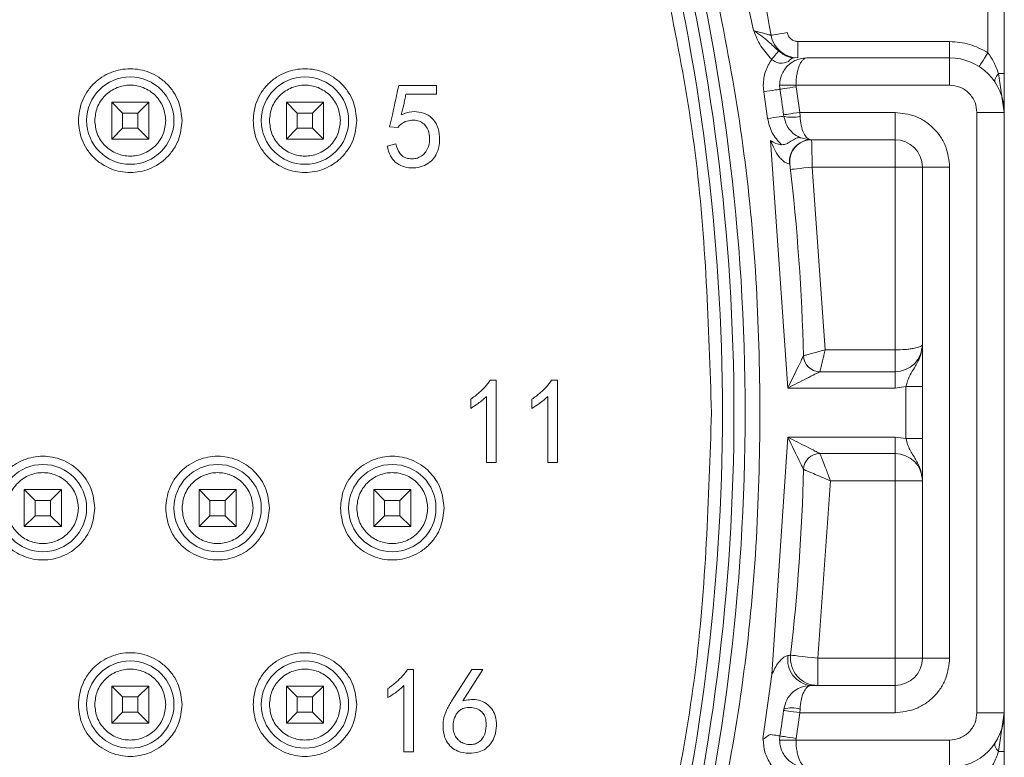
# Model space of a CAD drawing. Header units: millimetres. Extents: x -1774 to -852, y -172 to 1186.
# Tile 9 of 23: x -1358 to -1340, y 17 to 31. Entities that reach past the tile are written whole.
import ezdxf

# ---------------------------------------------------------------- set-up
doc = ezdxf.new("R2010")
doc.units = ezdxf.units.MM

msp = doc.modelspace()

# ---------------------------------------------------------------- linework, layer by layer
at = {"color": 7, "linetype": 'ByBlock', "lineweight": 5}
for p, q in [((-1345.23776, 33.29632), (-1344.62438, 30.49849)), ((-1340.33144, 30.093), (-1340.33144, 31.3555)), ((-1340.03144, 31.3555), (-1340.03144, 29.7112)), ((-1343.81161, 29.9985), (-1343.81161, 30.2985)), ((-1343.81161, 30.2985), (-1341.03292, 30.2985)), ((-1341.03292, 29.9985), (-1341.03292, 30.2985)), ((-1341.03292, 29.9985), (-1343.6471, 29.9985)), ((-1341.03292, 29.4985), (-1341.03292, 29.9985)), ((-1340.13857, 29.7112), (-1340.03218, 28.9985)), ((-1340.13857, 29.7112), (-1340.03144, 29.7112)), ((-1351.12406, 29.49203), (-1350.43107, 29.49203)), ((-1350.43107, 29.49203), (-1350.43107, 29.33413)), ((-1344.44711, 29.4985), (-1344.43808, 29.37864)), ((-1344.14711, 29.4985), (-1343.8471, 29.4985)), ((-1343.84485, 29.46853), (-1343.8471, 29.4985)), ((-1343.8471, 29.4985), (-1341.03292, 29.4985)), ((-1343.84485, 29.46853), (-1343.77648, 28.9985)), ((-1350.43107, 29.33413), (-1350.99248, 29.33413)), ((-1344.43808, 29.37864), (-1344.36698, 28.88863)), ((-1356.18144, 28.9885), (-1356.38144, 29.1885)), ((-1356.38144, 28.5085), (-1356.38144, 29.1885)), ((-1356.38144, 29.1885), (-1355.70144, 29.1885)), ((-1355.70144, 29.1885), (-1355.90144, 28.9885)), ((-1355.70144, 29.1885), (-1355.70144, 28.5085)), ((-1352.98144, 28.9885), (-1353.18144, 29.1885)), ((-1353.18144, 28.5085), (-1353.18144, 29.1885)), ((-1353.18144, 29.1885), (-1352.50144, 29.1885)), ((-1352.50144, 29.1885), (-1352.70144, 28.9885)), ((-1352.50144, 29.1885), (-1352.50144, 28.5085)), ((-1356.18144, 28.9885), (-1356.18144, 28.7085)), ((-1355.90144, 28.9885), (-1356.18144, 28.9885)), ((-1355.90144, 28.7085), (-1355.90144, 28.9885)), ((-1352.98144, 28.9885), (-1352.98144, 28.7085)), ((-1352.70144, 28.9885), (-1352.98144, 28.9885)), ((-1352.70144, 28.7085), (-1352.70144, 28.9885)), ((-1344.07361, 28.95709), (-1344.06982, 28.92983)), ((-1343.77267, 28.92983), (-1343.77648, 28.9985)), ((-1343.77648, 28.9985), (-1342.03292, 28.9985)), ((-1342.03292, 28.9985), (-1342.03292, 28.4985)), ((-1340.53291, 17.9985), (-1340.53291, 28.9985)), ((-1340.03292, 28.9985), (-1340.53291, 28.9985)), ((-1340.03292, 17.9985), (-1340.03292, 28.9985)), ((-1340.03292, 28.9985), (-1340.03218, 28.9985)), ((-1340.03218, 28.9985), (-1340.03218, 17.9985)), ((-1340.03144, 28.9985), (-1340.03218, 28.9985)), ((-1340.03144, 28.9985), (-1340.03144, 17.9985)), ((-1356.18144, 28.7085), (-1356.38144, 28.5085)), ((-1356.18144, 28.7085), (-1355.90144, 28.7085)), ((-1355.70144, 28.5085), (-1355.90144, 28.7085)), ((-1352.98144, 28.7085), (-1353.18144, 28.5085)), ((-1352.98144, 28.7085), (-1352.70144, 28.7085)), ((-1352.50144, 28.5085), (-1352.70144, 28.7085)), ((-1351.1416, 28.7201), (-1351.29072, 28.73764)), ((-1355.70144, 28.5085), (-1356.38144, 28.5085)), ((-1352.50144, 28.5085), (-1353.18144, 28.5085)), ((-1343.57456, 28.4985), (-1342.03292, 28.4985)), ((-1342.03292, 28.4985), (-1342.03292, 27.9985)), ((-1351.33458, 28.37799), (-1351.17669, 28.42185)), ((-1344.31303, 28.48403), (-1343.99765, 23.9485)), ((-1343.95815, 28.05244), (-1343.96415, 28.05332)), ((-1342.03292, 27.9985), (-1343.54935, 27.9985)), ((-1343.54935, 27.9985), (-1343.31163, 24.6485)), ((-1342.03292, 24.6485), (-1342.03292, 27.9985)), ((-1342.03292, 27.9985), (-1341.53292, 27.9985)), ((-1341.53292, 27.9985), (-1341.53292, 18.9985)), ((-1341.53292, 27.9985), (-1341.03292, 27.9985)), ((-1341.03292, 27.9985), (-1341.03292, 18.9985)), ((-1343.31163, 24.6485), (-1342.03292, 24.6485)), ((-1342.03292, 24.6485), (-1342.03292, 24.2485)), ((-1342.03292, 24.2485), (-1343.40891, 24.2485)), ((-1342.03292, 24.2485), (-1342.03292, 23.9485)), ((-1349.44627, 24.09358), (-1349.34101, 24.09358)), ((-1349.34101, 24.09358), (-1349.34101, 22.58481)), ((-1348.32346, 24.09358), (-1348.2182, 24.09358)), ((-1348.2182, 24.09358), (-1348.2182, 22.58481)), ((-1343.99765, 23.9485), (-1342.03292, 23.9485)), ((-1342.03292, 23.9485), (-1341.83292, 23.9739)), ((-1341.83292, 23.9739), (-1341.83292, 23.02309)), ((-1341.83292, 23.9739), (-1341.53292, 23.9739)), ((-1349.80592, 23.57603), (-1349.80592, 23.7427)), ((-1349.51644, 22.58481), (-1349.51644, 23.79533)), ((-1348.68311, 23.57603), (-1348.68311, 23.7427)), ((-1348.39364, 22.58481), (-1348.39364, 23.79533)), ((-1343.99765, 23.0485), (-1344.28986, 18.69732)), ((-1342.03292, 23.0485), (-1343.99765, 23.0485)), ((-1341.83292, 23.02309), (-1342.03292, 23.0485)), ((-1342.03292, 22.7485), (-1342.03292, 23.0485)), ((-1341.53292, 23.02309), (-1341.83292, 23.02309)), ((-1343.40891, 22.7485), (-1342.03292, 22.7485)), ((-1342.03292, 22.7485), (-1342.03292, 22.2485)), ((-1349.51644, 22.58481), (-1349.34101, 22.58481)), ((-1348.39364, 22.58481), (-1348.2182, 22.58481)), ((-1343.21459, 22.2485), (-1343.44871, 18.9985)), ((-1342.03292, 22.2485), (-1343.21459, 22.2485)), ((-1342.03292, 22.2485), (-1341.53292, 22.2485)), ((-1342.03292, 18.9985), (-1342.03292, 22.2485)), ((-1357.78144, 21.8885), (-1357.98144, 22.0885)), ((-1357.98144, 22.0885), (-1357.30144, 22.0885)), ((-1357.98144, 21.4085), (-1357.98144, 22.0885)), ((-1357.30144, 22.0885), (-1357.50144, 21.8885)), ((-1357.30144, 22.0885), (-1357.30144, 21.4085)), ((-1354.58145, 21.8885), (-1354.78145, 22.0885)), ((-1354.78145, 21.4085), (-1354.78145, 22.0885)), ((-1354.78145, 22.0885), (-1354.10145, 22.0885)), ((-1354.10145, 22.0885), (-1354.30145, 21.8885)), ((-1354.10145, 22.0885), (-1354.10145, 21.4085)), ((-1351.38144, 21.8885), (-1351.58144, 22.0885)), ((-1351.58144, 22.0885), (-1350.90144, 22.0885)), ((-1351.58144, 21.4085), (-1351.58144, 22.0885)), ((-1350.90144, 22.0885), (-1351.10144, 21.8885)), ((-1350.90144, 22.0885), (-1350.90144, 21.4085)), ((-1357.50144, 21.8885), (-1357.78144, 21.8885)), ((-1357.78144, 21.8885), (-1357.78144, 21.6085)), ((-1357.50144, 21.6085), (-1357.50144, 21.8885)), ((-1354.58145, 21.8885), (-1354.58145, 21.6085)), ((-1354.30145, 21.8885), (-1354.58145, 21.8885)), ((-1354.30145, 21.6085), (-1354.30145, 21.8885)), ((-1351.10144, 21.8885), (-1351.38144, 21.8885)), ((-1351.38144, 21.8885), (-1351.38144, 21.6085)), ((-1351.10144, 21.6085), (-1351.10144, 21.8885)), ((-1357.78144, 21.6085), (-1357.98144, 21.4085)), ((-1357.78144, 21.6085), (-1357.50144, 21.6085)), ((-1357.30144, 21.4085), (-1357.50144, 21.6085)), ((-1354.58145, 21.6085), (-1354.78145, 21.4085)), ((-1354.58145, 21.6085), (-1354.30145, 21.6085)), ((-1354.10145, 21.4085), (-1354.30145, 21.6085)), ((-1351.38144, 21.6085), (-1351.58144, 21.4085)), ((-1351.38144, 21.6085), (-1351.10144, 21.6085)), ((-1350.90144, 21.4085), (-1351.10144, 21.6085)), ((-1357.30144, 21.4085), (-1357.98144, 21.4085)), ((-1354.10145, 21.4085), (-1354.78145, 21.4085)), ((-1350.90144, 21.4085), (-1351.58144, 21.4085)), ((-1343.44871, 18.4985), (-1343.44871, 18.9985)), ((-1343.44871, 18.9985), (-1342.03292, 18.9985)), ((-1342.03292, 18.9985), (-1342.03292, 18.4985)), ((-1341.53292, 18.9985), (-1342.03292, 18.9985)), ((-1341.03292, 18.9985), (-1341.53292, 18.9985)), ((-1350.96094, 18.79348), (-1350.85568, 18.79348)), ((-1350.85568, 18.79348), (-1350.85568, 17.28471)), ((-1349.7855, 18.79348), (-1350.14515, 18.23208)), ((-1349.95217, 18.21454), (-1349.58375, 18.79348)), ((-1349.58375, 18.79348), (-1349.7855, 18.79348)), ((-1344.28986, 18.69732), (-1344.45301, 17.52066)), ((-1356.18144, 18.2885), (-1356.38144, 18.4885)), ((-1356.38144, 18.4885), (-1355.70144, 18.4885)), ((-1356.38144, 17.80849), (-1356.38144, 18.4885)), ((-1355.70144, 18.4885), (-1355.90144, 18.2885)), ((-1355.70144, 18.4885), (-1355.70144, 17.80849)), ((-1352.98144, 18.2885), (-1353.18144, 18.4885)), ((-1353.18144, 17.80849), (-1353.18144, 18.4885)), ((-1353.18144, 18.4885), (-1352.50144, 18.4885)), ((-1352.50144, 18.4885), (-1352.70144, 18.2885)), ((-1352.50144, 18.4885), (-1352.50144, 17.80849)), ((-1351.32059, 18.27594), (-1351.32059, 18.44261)), ((-1351.03111, 17.28471), (-1351.03111, 18.49524)), ((-1342.03292, 18.4985), (-1343.57456, 18.4985)), ((-1342.03292, 18.4985), (-1342.03292, 17.9985)), ((-1356.18144, 18.2885), (-1356.18144, 18.0085)), ((-1355.90144, 18.2885), (-1356.18144, 18.2885)), ((-1355.90144, 18.0085), (-1355.90144, 18.2885)), ((-1352.98144, 18.2885), (-1352.98144, 18.0085)), ((-1352.70144, 18.2885), (-1352.98144, 18.2885)), ((-1352.70144, 18.0085), (-1352.70144, 18.2885)), ((-1344.06982, 18.06717), (-1344.07361, 18.03991)), ((-1343.77267, 18.06717), (-1343.77648, 17.9985)), ((-1356.18144, 18.0085), (-1356.38144, 17.80849)), ((-1356.18144, 18.0085), (-1355.90144, 18.0085)), ((-1355.70144, 17.80849), (-1355.90144, 18.0085)), ((-1352.98144, 18.0085), (-1353.18144, 17.80849)), ((-1352.98144, 18.0085), (-1352.70144, 18.0085)), ((-1352.50144, 17.80849), (-1352.70144, 18.0085)), ((-1343.77648, 17.9985), (-1343.84485, 17.52846)), ((-1342.03292, 17.9985), (-1343.77648, 17.9985)), ((-1340.03292, 17.9985), (-1340.53291, 17.9985)), ((-1340.03218, 17.9985), (-1340.13857, 17.2858)), ((-1340.03292, 17.9985), (-1340.03218, 17.9985)), ((-1340.03218, 17.9985), (-1340.03144, 17.9985)), ((-1355.70144, 17.80849), (-1356.38144, 17.80849)), ((-1352.50144, 17.80849), (-1353.18144, 17.80849)), ((-1344.45301, 17.52066), (-1344.4469, 17.51678)), ((-1344.4469, 17.51678), (-1344.44711, 17.4985)), ((-1344.14711, 17.4985), (-1343.8471, 17.4985)), ((-1343.84485, 17.52846), (-1343.8471, 17.4985)), ((-1341.03292, 17.4985), (-1343.8471, 17.4985)), ((-1341.03292, 16.9985), (-1341.03292, 17.4985)), ((-1351.03111, 17.28471), (-1350.85568, 17.28471)), ((-1340.03144, 17.2858), (-1340.13857, 17.2858)), ((-1340.03144, 17.2858), (-1340.03144, 15.6415))]:
    msp.add_line(p, q, dxfattribs=at)
at = {"color": 7, "linetype": 'ByBlock', "lineweight": 5, "flags": 128}
for points in [[(-1344.00853, 30.46354), (-1344.06616, 30.45331), (-1344.12157, 30.44347), (-1344.17264, 30.43441), (-1344.2174, 30.42646), (-1344.25413, 30.41994), (-1344.28143, 30.41509), (-1344.29824, 30.41211), (-1344.30391, 30.4111)], [(-1344.29065, 29.97373), (-1344.26879, 29.99975), (-1344.24757, 30.02502), (-1344.22759, 30.04879), (-1344.20946, 30.07038), (-1344.19368, 30.08916), (-1344.18072, 30.10458), (-1344.17097, 30.11619), (-1344.16469, 30.12366)], [(-1340.33144, 30.093), (-1340.36302, 30.04372), (-1340.39339, 29.99634), (-1340.42138, 29.95268), (-1340.44591, 29.9144), (-1340.46604, 29.88299), (-1340.481, 29.85965), (-1340.49021, 29.84528), (-1340.49332, 29.84042)], [(-1340.13857, 29.7112), (-1340.15888, 29.6868), (-1340.17585, 29.66279), (-1340.18921, 29.63954), (-1340.19874, 29.61741), (-1340.2043, 29.59675), (-1340.2058, 29.5779), (-1340.20322, 29.56113), (-1340.19659, 29.54672)], [(-1344.14146, 29.42358), (-1344.14716, 29.42272), (-1344.16404, 29.42016), (-1344.19145, 29.41601), (-1344.22834, 29.41042), (-1344.27328, 29.40361), (-1344.32457, 29.39584), (-1344.38021, 29.3874), (-1344.43808, 29.37864)], [(-1344.14146, 29.42358), (-1344.13576, 29.42445), (-1344.11888, 29.427), (-1344.09147, 29.43116), (-1344.05458, 29.43675), (-1344.00964, 29.44356), (-1343.95836, 29.45133), (-1343.90271, 29.45976), (-1343.84485, 29.46853)], [(-1344.36698, 28.88863), (-1344.30901, 28.89666), (-1344.25326, 28.90439), (-1344.20189, 28.91151), (-1344.15686, 28.91776), (-1344.1199, 28.92288), (-1344.09244, 28.92669), (-1344.07553, 28.92903), (-1344.06982, 28.92983)], [(-1343.77648, 28.9985), (-1343.83445, 28.99042), (-1343.89019, 28.98265), (-1343.94156, 28.97549), (-1343.98659, 28.96921), (-1344.02354, 28.96407), (-1344.05099, 28.96024), (-1344.0679, 28.95788), (-1344.07361, 28.95709)], [(-1343.54935, 27.9985), (-1343.62689, 27.98971), (-1343.70145, 27.98125), (-1343.77016, 27.97346), (-1343.83039, 27.96663), (-1343.87982, 27.96103), (-1343.91655, 27.95687), (-1343.93917, 27.9543), (-1343.9468, 27.95344)], [(-1343.44871, 18.9985), (-1343.54564, 19.00946), (-1343.63884, 19.02), (-1343.72474, 19.02971), (-1343.80002, 19.03822), (-1343.86181, 19.04521), (-1343.90773, 19.05041), (-1343.936, 19.0536), (-1343.94554, 19.05468)], [(-1343.77648, 17.9985), (-1343.83445, 18.00658), (-1343.89019, 18.01434), (-1343.94156, 18.0215), (-1343.98659, 18.02778), (-1344.02354, 18.03293), (-1344.05099, 18.03675), (-1344.0679, 18.03911), (-1344.07361, 18.03991)], [(-1344.32117, 17.60064), (-1344.28282, 17.59483), (-1344.24777, 17.58952), (-1344.21676, 17.58482), (-1344.19043, 17.58083), (-1344.16935, 17.57763), (-1344.15397, 17.57531), (-1344.14461, 17.57389), (-1344.14146, 17.57341)], [(-1343.84485, 17.52846), (-1343.90271, 17.53723), (-1343.95836, 17.54566), (-1344.00964, 17.55344), (-1344.05458, 17.56025), (-1344.09147, 17.56583), (-1344.11888, 17.56999), (-1344.13576, 17.57255), (-1344.14146, 17.57341)], [(-1340.19659, 17.45027), (-1340.20322, 17.43586), (-1340.2058, 17.41909), (-1340.2043, 17.40024), (-1340.19874, 17.37958), (-1340.18921, 17.35746), (-1340.17585, 17.33421), (-1340.15888, 17.31019), (-1340.13857, 17.2858)]]:
    msp.add_lwpolyline(points, dxfattribs=at)
at = {"color": 7, "linetype": 'ByBlock', "lineweight": 5}
for centre in [(-1356.04144, 28.8485), (-1352.84144, 28.8485), (-1357.64144, 21.7485), (-1354.44144, 21.7485), (-1351.24144, 21.7485), (-1356.04144, 18.1485), (-1352.84144, 18.1485)]:
    msp.add_circle(centre, 0.8, dxfattribs=at)
for centre, radius, start, end in [((-1383.24144, 23.4985), 39.54637, 10.066867, 14.456755), ((-1383.24144, 23.4985), 38.25751, 345.543245, 14.456755), ((-1383.24144, 23.4985), 38.46345, 345.543245, 14.456755), ((-1383.24144, 23.4985), 38.04637, 345.543245, 14.456755), ((-1343.81161, 30.4985), 0.5, 190.066867, 270), ((-1343.87415, 29.87349), 0.12529, 93.803057, 153.05134), ((-1341.03292, 28.9985), 1, 0, 90), ((-1343.64711, 29.4985), 0.5, 180, 188.616862), ((-1383.24144, 23.4985), 39.54637, 7.933875, 8.616862), ((-1343.92124, 29.48281), 0.5726, 254.960564, 285.039436), ((-1343.56996, 28.10141), 0.39712, 90.664582, 186.955558), ((-1343.56081, 28.0985), 0.4, 90, 186.61253), ((-1342.03292, 27.9985), 0.5, 0, 90), ((-1383.24144, 23.4985), 39.54637, 1.509988, 6.61253), ((-1342.03292, 24.7485), 0.5, 270, 0), ((-1343.40891, 24.5485), 0.3, 181.509988, 270), ((-1343.40891, 22.4485), 0.3, 90, 178.490012), ((-1342.03292, 22.2485), 0.5, 0, 90), ((-1383.24144, 23.4985), 39.54637, 353.548061, 358.490012), ((-1343.52586, 18.96999), 0.474, 170.766378, 264.102363), ((-1343.44871, 18.9985), 0.5, 173.548061, 270), ((-1342.03292, 18.9985), 0.5, 270, 0), ((-1383.24144, 23.4985), 39.54637, 351.383138, 352.066125), ((-1343.92124, 17.51418), 0.5726, 74.960564, 105.039436), ((-1341.03292, 17.9985), 1, 270, 0), ((-1343.64711, 17.4985), 0.5, 171.383138, 180)]:
    msp.add_arc(centre, radius, start, end, dxfattribs=at)
for points, knots in [([(-1345.73605, 13.82914), (-1345.38756, 15.41492), (-1344.68778, 18.59918), (-1344.42025, 23.4985), (-1344.68778, 28.39782), (-1345.38756, 31.58208), (-1345.73605, 33.16786)], [0, 0, 0, 0, 0.249002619, 0.499999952, 0.750997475, 1, 1, 1, 1]), ([(-1345.39507, 23.4985), (-1345.4456, 25.09214), (-1345.54666, 28.27942), (-1346.24451, 31.39102), (-1346.59343, 32.94681)], [0, 0, 0, 0, 0.5000001, 1, 1, 1, 1]), ([(-1344.62438, 30.49849), (-1344.57828, 30.48602), (-1344.49815, 30.46434), (-1344.41076, 30.43972), (-1344.35859, 30.42589), (-1344.32709, 30.41749), (-1344.30752, 30.41214), (-1344.3051, 30.41144), (-1344.30391, 30.4111)], [0, 0, 0, 0, 0.2873489, 0.49946838, 0.63260295, 0.75985496, 0.88203807, 1, 1, 1, 1]), ([(-1344.16469, 30.12366), (-1344.22646, 30.18187), (-1344.32712, 30.2767), (-1344.47287, 30.40063), (-1344.57206, 30.4647), (-1344.62438, 30.49849)], [0, 0, 0, 0, 0.42882917, 0.69873808, 1, 1, 1, 1]), ([(-1344.62438, 30.49849), (-1344.58471, 30.40012), (-1344.50584, 30.20457), (-1344.36209, 30.05036), (-1344.29065, 29.97373)], [0, 0, 0, 0, 0.503069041, 1, 1, 1, 1]), ([(-1344.00853, 30.46354), (-1344.00231, 30.44101), (-1343.98984, 30.39581), (-1343.94234, 30.34275), (-1343.8818, 30.30489), (-1343.83506, 30.30063), (-1343.81161, 30.2985)], [0, 0, 0, 0, 0.24916042, 0.49989317, 0.74917539, 1, 1, 1, 1]), ([(-1343.88246, 29.9985), (-1343.90322, 29.99995), (-1343.94457, 30.00285), (-1344.01131, 30.0261), (-1344.07458, 30.06008), (-1344.1267, 30.09505), (-1344.15189, 30.11402), (-1344.16469, 30.12366)], [0, 0, 0, 0, 0.25542806, 0.50851889, 0.7531863, 0.87455093, 1, 1, 1, 1]), ([(-1341.03292, 30.2985), (-1340.90863, 30.28941), (-1340.66007, 30.27122), (-1340.44099, 30.15241), (-1340.33144, 30.093)], [0, 0, 0, 0, 0.50000191, 1, 1, 1, 1]), ([(-1344.29065, 29.97373), (-1344.33578, 29.9008), (-1344.42604, 29.75493), (-1344.44008, 29.58397), (-1344.44711, 29.4985)], [0, 0, 0, 0, 0.50000375, 1, 1, 1, 1]), ([(-1344.29065, 29.97373), (-1344.2778, 29.96295), (-1344.25312, 29.94224), (-1344.2017, 29.91365), (-1344.10978, 29.88878), (-1344.03597, 29.91348), (-1343.98583, 29.93027)], [0, 0, 0, 0, 0.14020065, 0.26914583, 0.50356042, 1, 1, 1, 1]), ([(-1344.14711, 29.4985), (-1344.14538, 29.5299), (-1344.14188, 29.59379), (-1344.11332, 29.68737), (-1344.0671, 29.7761), (-1343.98894, 29.87185), (-1343.88623, 29.94417), (-1343.76323, 29.99038), (-1343.68763, 29.99567), (-1343.6471, 29.9985)], [0, 0, 0, 0, 0.115569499, 0.235106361, 0.35923553, 0.48848038, 0.700997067, 0.839747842, 1, 1, 1, 1]), ([(-1343.6471, 29.9985), (-1343.66316, 29.99567), (-1343.69311, 29.99038), (-1343.74162, 29.94418), (-1343.7841, 29.87185), (-1343.81492, 29.77612), (-1343.83332, 29.68737), (-1343.84489, 29.59381), (-1343.84638, 29.52991), (-1343.8471, 29.4985)], [0, 0, 0, 0, 0.16023379, 0.29897991, 0.51152823, 0.64076412, 0.76486894, 0.88441966, 1, 1, 1, 1]), ([(-1340.33144, 30.093), (-1340.29545, 30.0402), (-1340.21333, 29.91974), (-1340.16546, 29.7862), (-1340.13857, 29.7112)], [0, 0, 0, 0, 0.43828658, 1, 1, 1, 1]), ([(-1356.99144, 28.8485), (-1356.97869, 28.96795), (-1356.95899, 29.15232), (-1356.84074, 29.37378), (-1356.71805, 29.52469), (-1356.56685, 29.64832), (-1356.34547, 29.76288), (-1356.04145, 29.82156), (-1355.7376, 29.76291), (-1355.5162, 29.64842), (-1355.36508, 29.52494), (-1355.24224, 29.37394), (-1355.12392, 29.15249), (-1355.10421, 28.96795), (-1355.09145, 28.8485)], [0, 0, 0, 0, 0.11972124, 0.18477051, 0.25000003, 0.31504855, 0.38027795, 0.50000042, 0.61972166, 0.68477093, 0.75000045, 0.81504993, 0.88027876, 1, 1, 1, 1]), ([(-1353.79145, 28.8485), (-1353.77869, 28.96795), (-1353.759, 29.15232), (-1353.64074, 29.37378), (-1353.51806, 29.52469), (-1353.36684, 29.64832), (-1353.14546, 29.76288), (-1352.84145, 29.82156), (-1352.5376, 29.76291), (-1352.3162, 29.64842), (-1352.16509, 29.52494), (-1352.04224, 29.37394), (-1351.92392, 29.1525), (-1351.9042, 28.96795), (-1351.89144, 28.8485)], [0, 0, 0, 0, 0.1197212, 0.18477046, 0.24999995, 0.31504942, 0.3802788, 0.5, 0.6197212, 0.68477046, 0.74999995, 0.81504942, 0.8802788, 1, 1, 1, 1]), ([(-1340.03144, 28.9985), (-1340.03144, 29.00627), (-1340.03144, 29.02222), (-1340.03144, 29.05243), (-1340.03144, 29.10093), (-1340.03144, 29.19814), (-1340.03144, 29.34265), (-1340.03144, 29.5234), (-1340.03144, 29.6519), (-1340.03144, 29.7112)], [0, 0, 0, 0, 0.030243, 0.06205573, 0.12530522, 0.2503989, 0.50013176, 0.76931724, 1, 1, 1, 1]), ([(-1356.69144, 28.8485), (-1356.68271, 28.93023), (-1356.66922, 29.05652), (-1356.58825, 29.20804), (-1356.50417, 29.31136), (-1356.4008, 29.39583), (-1356.24931, 29.47415), (-1356.04144, 29.51427), (-1355.8334, 29.47412), (-1355.68194, 29.39573), (-1355.57846, 29.31111), (-1355.49454, 29.20788), (-1355.41364, 29.05635), (-1355.40017, 28.93023), (-1355.39144, 28.8485)], [0, 0, 0, 0, 0.11972078, 0.18499154, 0.25000059, 0.31527018, 0.38027767, 0.5000006, 0.61972172, 0.68499249, 0.75000037, 0.81527138, 0.88027887, 1, 1, 1, 1]), ([(-1353.49144, 28.8485), (-1353.48271, 28.93023), (-1353.46922, 29.05652), (-1353.38825, 29.20803), (-1353.30418, 29.31137), (-1353.2008, 29.39583), (-1353.04931, 29.47415), (-1352.84144, 29.51427), (-1352.6334, 29.47412), (-1352.48193, 29.39573), (-1352.37846, 29.31111), (-1352.29454, 29.20788), (-1352.21364, 29.05635), (-1352.20017, 28.93023), (-1352.19144, 28.8485)], [0, 0, 0, 0, 0.11972124, 0.18499207, 0.25000002, 0.31527109, 0.38027865, 0.4999999, 0.61972114, 0.68499359, 0.75000013, 0.81527119, 0.88027876, 1, 1, 1, 1]), ([(-1351.29072, 28.73764), (-1351.27514, 28.80254), (-1351.24399, 28.93227), (-1351.18976, 29.18404), (-1351.14995, 29.37064), (-1351.12406, 29.49203)], [0, 0, 0, 0, 0.25915608, 0.51801808, 1, 1, 1, 1]), ([(-1341.03292, 29.4985), (-1340.97004, 29.49178), (-1340.87286, 29.4814), (-1340.75635, 29.41911), (-1340.67675, 29.35442), (-1340.61221, 29.2749), (-1340.54999, 29.15837), (-1340.53963, 29.06137), (-1340.53291, 28.9985)], [0, 0, 0, 0, 0.23944388, 0.37006051, 0.49999699, 0.63061756, 0.76055612, 1, 1, 1, 1]), ([(-1350.99248, 29.33413), (-1350.99866, 29.30138), (-1351.01101, 29.23586), (-1351.03776, 29.10948), (-1351.06345, 29.01715), (-1351.0802, 28.95694)], [0, 0, 0, 0, 0.25811373, 0.51625999, 1, 1, 1, 1]), ([(-1351.0802, 28.95694), (-1351.0163, 28.98141), (-1350.89651, 29.02728), (-1350.70874, 29.0024), (-1350.5589, 28.94399), (-1350.44321, 28.82097), (-1350.37787, 28.65222), (-1350.36666, 28.44508), (-1350.41136, 28.26253), (-1350.50072, 28.12441), (-1350.62184, 28.03804), (-1350.7702, 27.98179), (-1350.93543, 27.97541), (-1351.09121, 28.0207), (-1351.21978, 28.10703), (-1351.29915, 28.23666), (-1351.3227, 28.33058), (-1351.33458, 28.37799)], [0, 0, 0, 0, 0.08084088, 0.15156856, 0.22203563, 0.26958027, 0.35016087, 0.43374804, 0.51579084, 0.57171643, 0.62753268, 0.69151064, 0.76006916, 0.82207335, 0.88395925, 0.94142515, 1, 1, 1, 1]), ([(-1351.17669, 28.42185), (-1351.15803, 28.3623), (-1351.13129, 28.27696), (-1351.05578, 28.19384), (-1350.97795, 28.15456), (-1350.8847, 28.14739), (-1350.78041, 28.15696), (-1350.69343, 28.20546), (-1350.62059, 28.2779), (-1350.56763, 28.38881), (-1350.5517, 28.5231), (-1350.56963, 28.65468), (-1350.62578, 28.75527), (-1350.70242, 28.82287), (-1350.80281, 28.85776), (-1350.91532, 28.8568), (-1351.02839, 28.82739), (-1351.10212, 28.77053), (-1351.1324, 28.73185), (-1351.1416, 28.7201)], [0, 0, 0, 0, 0.10131851, 0.14518354, 0.18090902, 0.24232511, 0.29659765, 0.35125936, 0.40243946, 0.46398195, 0.54974538, 0.6221398, 0.67901847, 0.7360084, 0.78655615, 0.85053107, 0.91904593, 0.97540746, 1, 1, 1, 1]), ([(-1344.36698, 28.88863), (-1344.34586, 28.79743), (-1344.30363, 28.61503), (-1344.17726, 28.47688), (-1344.11408, 28.4078)], [0, 0, 0, 0, 0.50000003, 1, 1, 1, 1]), ([(-1343.57456, 28.4985), (-1343.6438, 28.5067), (-1343.76253, 28.52076), (-1343.91517, 28.62122), (-1344.02698, 28.75473), (-1344.05596, 28.87317), (-1344.06982, 28.92983)], [0, 0, 0, 0, 0.298102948, 0.511132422, 0.76613077, 1, 1, 1, 1]), ([(-1343.57456, 28.4985), (-1343.60188, 28.5067), (-1343.64871, 28.52075), (-1343.71116, 28.62123), (-1343.75517, 28.75473), (-1343.76701, 28.87317), (-1343.77267, 28.92983)], [0, 0, 0, 0, 0.29815795, 0.51114058, 0.76616161, 1, 1, 1, 1]), ([(-1342.03292, 28.9985), (-1341.90716, 28.98507), (-1341.71308, 28.96434), (-1341.48002, 28.83986), (-1341.32095, 28.71071), (-1341.19165, 28.55154), (-1341.0671, 28.31851), (-1341.04635, 28.12425), (-1341.03292, 27.9985)], [0, 0, 0, 0, 0.23944352, 0.36955165, 0.50000107, 0.63010844, 0.76055882, 1, 1, 1, 1]), ([(-1355.09145, 28.8485), (-1355.1042, 28.72904), (-1355.1239, 28.54468), (-1355.24214, 28.32321), (-1355.36483, 28.1723), (-1355.51604, 28.04867), (-1355.73742, 27.93412), (-1356.04144, 27.87544), (-1356.34529, 27.93408), (-1356.56669, 28.04857), (-1356.7178, 28.17205), (-1356.84064, 28.32305), (-1356.95897, 28.5445), (-1356.97868, 28.72904), (-1356.99144, 28.8485)], [0, 0, 0, 0, 0.11972124, 0.18476994, 0.24999945, 0.31504894, 0.38027834, 0.49999958, 0.61972205, 0.68477133, 0.74999987, 0.81504936, 0.88027876, 1, 1, 1, 1]), ([(-1355.39144, 28.8485), (-1355.40018, 28.76676), (-1355.41367, 28.64047), (-1355.49464, 28.48896), (-1355.57871, 28.38563), (-1355.68209, 28.30117), (-1355.83358, 28.22284), (-1356.04145, 28.18272), (-1356.24948, 28.22288), (-1356.40096, 28.30126), (-1356.50442, 28.38588), (-1356.58835, 28.48911), (-1356.66925, 28.64065), (-1356.68271, 28.76676), (-1356.69144, 28.8485)], [0, 0, 0, 0, 0.11972106, 0.18499342, 0.24999985, 0.31527082, 0.38027829, 0.49999935, 0.61972221, 0.6849921, 0.74999969, 0.81527182, 0.88027928, 1, 1, 1, 1]), ([(-1351.89144, 28.8485), (-1351.9042, 28.72904), (-1351.92389, 28.54468), (-1352.04214, 28.32321), (-1352.16483, 28.1723), (-1352.31604, 28.04867), (-1352.53742, 27.93412), (-1352.84144, 27.87544), (-1353.14529, 27.93408), (-1353.36669, 28.04857), (-1353.5178, 28.17205), (-1353.64065, 28.32305), (-1353.75897, 28.5445), (-1353.77869, 28.72904), (-1353.79145, 28.8485)], [0, 0, 0, 0, 0.1197212, 0.18477046, 0.24999995, 0.31504942, 0.3802788, 0.5, 0.6197212, 0.68477046, 0.74999995, 0.81504942, 0.8802788, 1, 1, 1, 1]), ([(-1352.19144, 28.8485), (-1352.20018, 28.76676), (-1352.21367, 28.64047), (-1352.29463, 28.48895), (-1352.37872, 28.38563), (-1352.48209, 28.30117), (-1352.63358, 28.22284), (-1352.84145, 28.18272), (-1353.04948, 28.22288), (-1353.20096, 28.30126), (-1353.30443, 28.38588), (-1353.38835, 28.48912), (-1353.46925, 28.64065), (-1353.48271, 28.76676), (-1353.49144, 28.8485)], [0, 0, 0, 0, 0.11972117, 0.18499274, 0.25000039, 0.31527141, 0.38027894, 0.5000001, 0.61972127, 0.68499121, 0.75000028, 0.81527131, 0.88027883, 1, 1, 1, 1]), ([(-1344.11408, 28.4078), (-1344.09396, 28.40828), (-1344.04989, 28.40933), (-1343.97097, 28.44746), (-1343.89548, 28.50096), (-1343.81641, 28.54103), (-1343.78095, 28.53689), (-1343.76103, 28.53457)], [0, 0, 0, 0, 0.11441053, 0.25059165, 0.50012897, 0.71915678, 1, 1, 1, 1]), ([(-1343.54935, 27.9985), (-1343.55026, 28.03946), (-1343.55203, 28.11904), (-1343.55436, 28.22807), (-1343.55634, 28.31932), (-1343.5584, 28.41062), (-1343.5603, 28.48381), (-1343.56065, 28.49388), (-1343.56082, 28.4985)], [0, 0, 0, 0, 0.15659046, 0.30421299, 0.44288384, 0.5725806, 0.80407851, 1, 1, 1, 1]), ([(-1344.11408, 28.4078), (-1344.14836, 28.41401), (-1344.21942, 28.42687), (-1344.2811, 28.46454), (-1344.31303, 28.48403)], [0, 0, 0, 0, 0.482396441, 1, 1, 1, 1]), ([(-1343.96415, 28.05332), (-1343.97324, 28.05498), (-1343.98985, 28.05801), (-1344.0422, 28.07891), (-1344.09971, 28.12165), (-1344.21199, 28.24249), (-1344.26841, 28.37736), (-1344.31303, 28.48403)], [0, 0, 0, 0, 0.13684227, 0.24984742, 0.36865451, 0.50065336, 1, 1, 1, 1]), ([(-1341.53292, 24.7485), (-1341.53576, 24.74046), (-1341.54109, 24.72544), (-1341.58749, 24.70113), (-1341.66036, 24.67979), (-1341.75575, 24.66462), (-1341.87185, 24.65211), (-1341.96913, 24.64993), (-1342.03292, 24.6485)], [0, 0, 0, 0, 0.15651686, 0.2926983, 0.50332005, 0.63343969, 0.7596561, 1, 1, 1, 1]), ([(-1341.83292, 23.9739), (-1341.82331, 24.0108), (-1341.78569, 24.15533), (-1341.67181, 24.321), (-1341.55439, 24.53635), (-1341.54007, 24.67779), (-1341.53292, 24.7485)], [0, 0, 0, 0, 0.12755511, 0.49960186, 0.74985656, 1, 1, 1, 1]), ([(-1343.99765, 23.9485), (-1343.9404, 24.06525), (-1343.85456, 24.24029), (-1343.76092, 24.43321), (-1343.72329, 24.51047), (-1343.71051, 24.53699), (-1343.70936, 24.53942), (-1343.70881, 24.54059)], [0, 0, 0, 0, 0.49931808, 0.74858156, 0.88815122, 0.94624378, 1, 1, 1, 1]), ([(-1343.31163, 24.6485), (-1343.34361, 24.63983), (-1343.40333, 24.62365), (-1343.50029, 24.59758), (-1343.58202, 24.57473), (-1343.64386, 24.55822), (-1343.69471, 24.54454), (-1343.70323, 24.54215), (-1343.70881, 24.54059)], [0, 0, 0, 0, 0.15607787, 0.29148165, 0.49964307, 0.63118494, 0.75845187, 1, 1, 1, 1]), ([(-1343.40891, 24.2485), (-1343.40749, 24.25412), (-1343.40531, 24.2627), (-1343.39289, 24.31391), (-1343.37796, 24.3762), (-1343.35724, 24.45861), (-1343.33383, 24.55624), (-1343.31937, 24.61634), (-1343.31163, 24.6485)], [0, 0, 0, 0, 0.24157767, 0.36884524, 0.50038873, 0.70887393, 0.84419849, 1, 1, 1, 1]), ([(-1343.40891, 24.2485), (-1343.41008, 24.24792), (-1343.4125, 24.2467), (-1343.4389, 24.23322), (-1343.51567, 24.19367), (-1343.70718, 24.09583), (-1343.88142, 24.00745), (-1343.99765, 23.9485)], [0, 0, 0, 0, 0.05357073, 0.11159363, 0.2513581, 0.5006028, 1, 1, 1, 1]), ([(-1349.80592, 23.7427), (-1349.75207, 23.78232), (-1349.65755, 23.85188), (-1349.53796, 23.97137), (-1349.47696, 24.05266), (-1349.44627, 24.09358)], [0, 0, 0, 0, 0.39670296, 0.69638074, 1, 1, 1, 1]), ([(-1348.68311, 23.7427), (-1348.62927, 23.78232), (-1348.53474, 23.85188), (-1348.41515, 23.97137), (-1348.35416, 24.05266), (-1348.32346, 24.09358)], [0, 0, 0, 0, 0.39670296, 0.69638074, 1, 1, 1, 1]), ([(-1349.51644, 23.79533), (-1349.54062, 23.77235), (-1349.58899, 23.72636), (-1349.68538, 23.65233), (-1349.75975, 23.60526), (-1349.80592, 23.57603)], [0, 0, 0, 0, 0.27481859, 0.54978922, 1, 1, 1, 1]), ([(-1348.39364, 23.79533), (-1348.41781, 23.77235), (-1348.46618, 23.72636), (-1348.56258, 23.65233), (-1348.63694, 23.60526), (-1348.68311, 23.57603)], [0, 0, 0, 0, 0.27481859, 0.54978922, 1, 1, 1, 1]), ([(-1346.59343, 14.05018), (-1346.24451, 15.60598), (-1345.54666, 18.71757), (-1345.4456, 21.90485), (-1345.39507, 23.4985)], [0, 0, 0, 0, 0.4999999, 1, 1, 1, 1]), ([(-1343.99765, 23.0485), (-1343.88144, 22.98955), (-1343.7072, 22.90118), (-1343.51571, 22.80334), (-1343.43891, 22.76378), (-1343.4125, 22.75029), (-1343.41008, 22.74908), (-1343.40891, 22.7485)], [0, 0, 0, 0, 0.49933125, 0.74861265, 0.88836428, 0.94639035, 1, 1, 1, 1]), ([(-1343.70881, 22.4564), (-1343.70936, 22.45757), (-1343.71051, 22.46001), (-1343.72328, 22.48651), (-1343.76092, 22.56376), (-1343.85454, 22.75667), (-1343.94039, 22.93172), (-1343.99765, 23.0485)], [0, 0, 0, 0, 0.053718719, 0.11180907, 0.251366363, 0.500609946, 1, 1, 1, 1]), ([(-1341.53292, 22.2485), (-1341.54007, 22.31916), (-1341.55438, 22.46052), (-1341.65555, 22.64663), (-1341.74787, 22.78527), (-1341.80447, 22.91413), (-1341.8233, 22.98625), (-1341.83292, 23.02309)], [0, 0, 0, 0, 0.24994065, 0.49997451, 0.75053456, 0.87253555, 1, 1, 1, 1]), ([(-1343.40891, 22.7485), (-1343.40817, 22.7467), (-1343.40665, 22.74304), (-1343.39485, 22.71316), (-1343.3761, 22.66475), (-1343.34548, 22.58487), (-1343.30435, 22.48244), (-1343.25824, 22.36211), (-1343.22983, 22.28816), (-1343.21459, 22.2485)], [0, 0, 0, 0, 0.11833222, 0.24091767, 0.36842197, 0.50137897, 0.70810478, 0.84346787, 1, 1, 1, 1]), ([(-1358.59145, 21.7485), (-1358.57869, 21.86795), (-1358.559, 22.05232), (-1358.44074, 22.27378), (-1358.31805, 22.42469), (-1358.16684, 22.54832), (-1357.94546, 22.66288), (-1357.64144, 22.72155), (-1357.3376, 22.66291), (-1357.1162, 22.54842), (-1356.96509, 22.42494), (-1356.84224, 22.27394), (-1356.72392, 22.05249), (-1356.7042, 21.86795), (-1356.69144, 21.7485)], [0, 0, 0, 0, 0.11972119, 0.18477043, 0.24999991, 0.31504937, 0.38027874, 0.49999993, 0.61972112, 0.68477036, 0.74999984, 0.81504833, 0.88027881, 1, 1, 1, 1]), ([(-1355.39144, 21.7485), (-1355.37868, 21.86795), (-1355.35899, 22.05231), (-1355.24075, 22.27378), (-1355.11806, 22.42469), (-1354.96685, 22.54832), (-1354.74547, 22.66288), (-1354.44145, 22.72155), (-1354.1376, 22.66291), (-1353.9162, 22.54842), (-1353.76509, 22.42494), (-1353.64224, 22.27394), (-1353.52392, 22.05249), (-1353.50421, 21.86795), (-1353.49144, 21.7485)], [0, 0, 0, 0, 0.11972122, 0.18476991, 0.24999942, 0.3150489, 0.38027829, 0.49999951, 0.61972197, 0.68477123, 0.74999976, 0.81504827, 0.88027878, 1, 1, 1, 1]), ([(-1352.19144, 21.7485), (-1352.17869, 21.86795), (-1352.159, 22.05232), (-1352.04074, 22.27378), (-1351.91805, 22.42469), (-1351.76685, 22.54832), (-1351.54546, 22.66288), (-1351.24144, 22.72155), (-1350.9376, 22.66291), (-1350.7162, 22.54842), (-1350.56509, 22.42494), (-1350.44224, 22.27394), (-1350.32392, 22.05249), (-1350.3042, 21.86795), (-1350.29144, 21.7485)], [0, 0, 0, 0, 0.11972117, 0.1847704, 0.24999988, 0.31504836, 0.38027883, 0.5, 0.61972117, 0.6847704, 0.74999988, 0.81504836, 0.88027883, 1, 1, 1, 1]), ([(-1358.29144, 21.7485), (-1358.28271, 21.83023), (-1358.26922, 21.95652), (-1358.18826, 22.10804), (-1358.10417, 22.21136), (-1358.0008, 22.29583), (-1357.84931, 22.37415), (-1357.64144, 22.41427), (-1357.4334, 22.37412), (-1357.28193, 22.29573), (-1357.17846, 22.21111), (-1357.09454, 22.10788), (-1357.01365, 21.95634), (-1357.00017, 21.83023), (-1356.99144, 21.7485)], [0, 0, 0, 0, 0.11972114, 0.1849927, 0.25000034, 0.31527135, 0.38027886, 0.5, 0.61972114, 0.68499107, 0.75000013, 0.81526972, 0.88027886, 1, 1, 1, 1]), ([(-1355.09145, 21.7485), (-1355.08271, 21.83023), (-1355.06922, 21.95652), (-1354.98825, 22.10804), (-1354.90418, 22.21137), (-1354.8008, 22.29583), (-1354.64931, 22.37415), (-1354.44144, 22.41427), (-1354.2334, 22.37412), (-1354.08193, 22.29573), (-1353.97846, 22.21111), (-1353.89454, 22.10788), (-1353.81364, 21.95634), (-1353.80017, 21.83023), (-1353.79145, 21.7485)], [0, 0, 0, 0, 0.11972101, 0.18499333, 0.24999974, 0.31527067, 0.38027811, 0.49999911, 0.61972192, 0.68499178, 0.75000076, 0.81527028, 0.88027934, 1, 1, 1, 1]), ([(-1351.89144, 21.7485), (-1351.88271, 21.83023), (-1351.86922, 21.95652), (-1351.78826, 22.10804), (-1351.70417, 22.21136), (-1351.6008, 22.29583), (-1351.44931, 22.37415), (-1351.24144, 22.41427), (-1351.0334, 22.37412), (-1350.88193, 22.29573), (-1350.77846, 22.21111), (-1350.69454, 22.10788), (-1350.61365, 21.95634), (-1350.60017, 21.83023), (-1350.59144, 21.7485)], [0, 0, 0, 0, 0.11972114, 0.1849927, 0.25000034, 0.31527135, 0.38027886, 0.5, 0.61972114, 0.68499107, 0.75000013, 0.81526972, 0.88027886, 1, 1, 1, 1]), ([(-1343.70881, 22.4564), (-1343.70703, 22.45562), (-1343.70342, 22.45402), (-1343.67389, 22.44151), (-1343.626, 22.42162), (-1343.54713, 22.38905), (-1343.44602, 22.34524), (-1343.32713, 22.29575), (-1343.2539, 22.265), (-1343.21459, 22.2485)], [0, 0, 0, 0, 0.11824594, 0.2408022, 0.36833306, 0.50138321, 0.70732926, 0.84287636, 1, 1, 1, 1]), ([(-1356.69144, 21.7485), (-1356.7042, 21.62904), (-1356.72389, 21.44468), (-1356.84214, 21.22321), (-1356.96483, 21.0723), (-1357.11604, 20.94867), (-1357.33742, 20.83411), (-1357.64144, 20.77544), (-1357.94529, 20.83408), (-1358.16669, 20.94857), (-1358.3178, 21.07205), (-1358.44064, 21.22305), (-1358.55897, 21.4445), (-1358.57868, 21.62904), (-1358.59145, 21.7485)], [0, 0, 0, 0, 0.119721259, 0.184770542, 0.250000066, 0.315049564, 0.380278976, 0.5, 0.619721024, 0.684770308, 0.749999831, 0.815049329, 0.880278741, 1, 1, 1, 1]), ([(-1356.99144, 21.7485), (-1357.00018, 21.66676), (-1357.01367, 21.54047), (-1357.09464, 21.38896), (-1357.17871, 21.28563), (-1357.28209, 21.20117), (-1357.43358, 21.12284), (-1357.64145, 21.08272), (-1357.84949, 21.12288), (-1358.00095, 21.20126), (-1358.10443, 21.28588), (-1358.18835, 21.38911), (-1358.26924, 21.54065), (-1358.28271, 21.66676), (-1358.29144, 21.7485)], [0, 0, 0, 0, 0.11972124, 0.18499207, 0.25000002, 0.31527109, 0.38027865, 0.4999999, 0.61972114, 0.68499359, 0.75000013, 0.81527119, 0.88027876, 1, 1, 1, 1]), ([(-1353.49144, 21.7485), (-1353.5042, 21.62904), (-1353.52389, 21.44468), (-1353.64215, 21.22321), (-1353.76484, 21.0723), (-1353.91604, 20.94867), (-1354.13742, 20.83411), (-1354.44144, 20.77544), (-1354.74529, 20.83408), (-1354.96669, 20.94857), (-1355.1178, 21.07205), (-1355.24065, 21.22305), (-1355.35897, 21.4445), (-1355.37868, 21.62904), (-1355.39144, 21.7485)], [0, 0, 0, 0, 0.1197213, 0.1847706, 0.25000014, 0.31504869, 0.38027813, 0.50000042, 0.61972148, 0.68477078, 0.75000033, 0.81504985, 0.8802787, 1, 1, 1, 1]), ([(-1353.79145, 21.7485), (-1353.80018, 21.66676), (-1353.81367, 21.54047), (-1353.89464, 21.38896), (-1353.97871, 21.28563), (-1354.08209, 21.20117), (-1354.23358, 21.12284), (-1354.44145, 21.08272), (-1354.64949, 21.12287), (-1354.80095, 21.20127), (-1354.90443, 21.28588), (-1354.98835, 21.38911), (-1355.06925, 21.54065), (-1355.08272, 21.66676), (-1355.09145, 21.7485)], [0, 0, 0, 0, 0.11972075, 0.1849915, 0.24999937, 0.31527035, 0.38027784, 0.50000073, 0.61972182, 0.68499257, 0.75000044, 0.81527143, 0.88027891, 1, 1, 1, 1]), ([(-1350.29144, 21.7485), (-1350.3042, 21.62904), (-1350.32389, 21.44468), (-1350.44214, 21.22321), (-1350.56483, 21.0723), (-1350.71604, 20.94867), (-1350.93742, 20.83411), (-1351.24144, 20.77544), (-1351.54529, 20.83408), (-1351.76669, 20.94857), (-1351.9178, 21.07205), (-1352.04064, 21.22305), (-1352.15897, 21.4445), (-1352.17868, 21.62904), (-1352.19144, 21.7485)], [0, 0, 0, 0, 0.119721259, 0.184770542, 0.250000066, 0.315049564, 0.380278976, 0.5, 0.619721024, 0.684770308, 0.749999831, 0.815049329, 0.880278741, 1, 1, 1, 1]), ([(-1350.59144, 21.7485), (-1350.60018, 21.66676), (-1350.61367, 21.54047), (-1350.69464, 21.38896), (-1350.77871, 21.28563), (-1350.88209, 21.20117), (-1351.03358, 21.12284), (-1351.24144, 21.08272), (-1351.44949, 21.12288), (-1351.60095, 21.20126), (-1351.70443, 21.28588), (-1351.78835, 21.38911), (-1351.86924, 21.54065), (-1351.88271, 21.66676), (-1351.89144, 21.7485)], [0, 0, 0, 0, 0.11972124, 0.18499207, 0.25000002, 0.31527109, 0.38027865, 0.4999999, 0.61972114, 0.68499359, 0.75000013, 0.81527119, 0.88027876, 1, 1, 1, 1]), ([(-1356.99144, 18.1485), (-1356.97869, 18.26796), (-1356.95899, 18.45232), (-1356.84074, 18.67379), (-1356.71805, 18.82469), (-1356.56685, 18.94832), (-1356.34546, 19.06287), (-1356.04145, 19.12155), (-1355.7376, 19.06291), (-1355.5162, 18.94842), (-1355.36509, 18.82494), (-1355.24224, 18.67394), (-1355.12392, 18.45249), (-1355.10421, 18.26795), (-1355.09145, 18.1485)], [0, 0, 0, 0, 0.11972145, 0.18477083, 0.24999949, 0.31504891, 0.38027785, 0.50000053, 0.61972197, 0.68477136, 0.75000098, 0.81504962, 0.88027855, 1, 1, 1, 1]), ([(-1353.79145, 18.1485), (-1353.77869, 18.26796), (-1353.759, 18.45232), (-1353.64075, 18.67378), (-1353.51805, 18.82469), (-1353.36685, 18.94832), (-1353.14546, 19.06287), (-1352.84145, 19.12155), (-1352.5376, 19.06291), (-1352.3162, 18.94842), (-1352.16509, 18.82494), (-1352.04224, 18.67394), (-1351.92392, 18.4525), (-1351.9042, 18.26795), (-1351.89144, 18.1485)], [0, 0, 0, 0, 0.11972141, 0.18477077, 0.24999941, 0.31504978, 0.3802787, 0.50000011, 0.61972152, 0.68477088, 0.75000049, 0.8150491, 0.88027859, 1, 1, 1, 1]), ([(-1344.28986, 18.69732), (-1344.25313, 18.77539), (-1344.20662, 18.87423), (-1344.12437, 18.96951), (-1344.0796, 19.00897), (-1344.03266, 19.03624), (-1344.0069, 19.04273), (-1343.99372, 19.04605)], [0, 0, 0, 0, 0.4987601, 0.63138467, 0.74934824, 0.87179847, 1, 1, 1, 1]), ([(-1343.99372, 19.04605), (-1343.97964, 19.04856), (-1343.95192, 19.05351), (-1343.94765, 19.0543), (-1343.94554, 19.05468)], [0, 0, 0, 0, 0.50766727, 1, 1, 1, 1]), ([(-1341.03292, 18.9985), (-1341.04634, 18.87274), (-1341.06707, 18.67866), (-1341.19155, 18.4456), (-1341.3207, 18.28653), (-1341.47987, 18.15723), (-1341.7129, 18.03268), (-1341.90716, 18.01193), (-1342.03292, 17.9985)], [0, 0, 0, 0, 0.23944312, 0.36955103, 0.50000023, 0.63010738, 0.76055644, 1, 1, 1, 1]), ([(-1356.69144, 18.1485), (-1356.68271, 18.23023), (-1356.66922, 18.35652), (-1356.58825, 18.50804), (-1356.50417, 18.61137), (-1356.4008, 18.69583), (-1356.24931, 18.77415), (-1356.04144, 18.81427), (-1355.8334, 18.77412), (-1355.68194, 18.69573), (-1355.57846, 18.61112), (-1355.49454, 18.50788), (-1355.41364, 18.35635), (-1355.40017, 18.23023), (-1355.39144, 18.1485)], [0, 0, 0, 0, 0.11972078, 0.18499154, 0.25000059, 0.31527018, 0.38027767, 0.5000006, 0.61972172, 0.68499249, 0.75000037, 0.81527138, 0.88027887, 1, 1, 1, 1]), ([(-1353.49144, 18.1485), (-1353.48271, 18.23023), (-1353.46922, 18.35652), (-1353.38825, 18.50804), (-1353.30418, 18.61137), (-1353.2008, 18.69583), (-1353.04931, 18.77415), (-1352.84144, 18.81428), (-1352.6334, 18.77412), (-1352.48193, 18.69573), (-1352.37846, 18.61111), (-1352.29454, 18.50788), (-1352.21364, 18.35635), (-1352.20017, 18.23023), (-1352.19144, 18.1485)], [0, 0, 0, 0, 0.11972124, 0.18499207, 0.25000002, 0.31527109, 0.38027865, 0.4999999, 0.61972114, 0.68499359, 0.75000013, 0.81527119, 0.88027876, 1, 1, 1, 1]), ([(-1351.32059, 18.44261), (-1351.26674, 18.48223), (-1351.17222, 18.55178), (-1351.05263, 18.67127), (-1350.99163, 18.75257), (-1350.96094, 18.79348)], [0, 0, 0, 0, 0.3967057, 0.69638212, 1, 1, 1, 1]), ([(-1351.03111, 18.49524), (-1351.05529, 18.47225), (-1351.10366, 18.42627), (-1351.20005, 18.35224), (-1351.27442, 18.30517), (-1351.32059, 18.27594)], [0, 0, 0, 0, 0.27481859, 0.54978922, 1, 1, 1, 1]), ([(-1344.06982, 18.06717), (-1344.05596, 18.12382), (-1344.02699, 18.24226), (-1343.91518, 18.37576), (-1343.76254, 18.47623), (-1343.64381, 18.4903), (-1343.57456, 18.4985)], [0, 0, 0, 0, 0.233848, 0.48886468, 0.70186574, 1, 1, 1, 1]), ([(-1343.77267, 18.06717), (-1343.76701, 18.12383), (-1343.75518, 18.24228), (-1343.71115, 18.37577), (-1343.64871, 18.47624), (-1343.60188, 18.4903), (-1343.57456, 18.4985)], [0, 0, 0, 0, 0.23385235, 0.48885783, 0.70188731, 1, 1, 1, 1]), ([(-1349.95217, 18.21454), (-1349.86434, 18.2328), (-1349.72715, 18.26133), (-1349.55111, 18.1908), (-1349.43689, 18.1046), (-1349.35705, 17.97149), (-1349.32585, 17.80611), (-1349.34165, 17.62549), (-1349.40987, 17.46021), (-1349.51718, 17.33809), (-1349.66828, 17.26591), (-1349.8444, 17.24922), (-1350.02316, 17.27809), (-1350.16526, 17.36199), (-1350.26223, 17.4843), (-1350.3089, 17.63757), (-1350.31089, 17.74683), (-1350.31182, 17.79771)], [0, 0, 0, 0, 0.10349766, 0.16167339, 0.21904456, 0.27087123, 0.34205423, 0.41538463, 0.48335602, 0.5514008, 0.60313695, 0.6784507, 0.7582065, 0.81417785, 0.87041339, 0.93965956, 1, 1, 1, 1]), ([(-1350.14515, 18.23208), (-1350.17939, 18.1749), (-1350.24825, 18.05989), (-1350.30258, 17.90984), (-1350.30997, 17.82012), (-1350.31182, 17.79771)], [0, 0, 0, 0, 0.4258698, 0.85660212, 1, 1, 1, 1]), ([(-1355.09145, 18.1485), (-1355.1042, 18.02904), (-1355.1239, 17.84468), (-1355.24214, 17.62321), (-1355.36484, 17.47231), (-1355.51604, 17.34867), (-1355.73743, 17.23412), (-1356.04144, 17.17544), (-1356.34529, 17.23408), (-1356.56669, 17.34857), (-1356.7178, 17.47206), (-1356.84065, 17.62305), (-1356.95897, 17.8445), (-1356.97868, 18.02904), (-1356.99144, 18.1485)], [0, 0, 0, 0, 0.11972238, 0.18477103, 0.24999953, 0.31504976, 0.38027854, 0.49999969, 0.61972207, 0.6847713, 0.74999979, 0.81504826, 0.88027762, 1, 1, 1, 1]), ([(-1355.39144, 18.1485), (-1355.40017, 18.06676), (-1355.41367, 17.94047), (-1355.49464, 17.78896), (-1355.57871, 17.68562), (-1355.68209, 17.60117), (-1355.83358, 17.52284), (-1356.04145, 17.48272), (-1356.24949, 17.52287), (-1356.40095, 17.60126), (-1356.50443, 17.68588), (-1356.58835, 17.78911), (-1356.66925, 17.94065), (-1356.68271, 18.06676), (-1356.69144, 18.1485)], [0, 0, 0, 0, 0.119722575, 0.184993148, 0.250000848, 0.31527166, 0.380278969, 0.499999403, 0.619721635, 0.684992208, 0.749998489, 0.815270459, 0.880277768, 1, 1, 1, 1]), ([(-1351.89144, 18.1485), (-1351.9042, 18.02904), (-1351.92389, 17.84468), (-1352.04214, 17.62321), (-1352.16484, 17.47231), (-1352.31604, 17.34867), (-1352.53743, 17.23412), (-1352.84144, 17.17544), (-1353.14529, 17.23408), (-1353.36669, 17.34858), (-1353.5178, 17.47205), (-1353.64065, 17.62305), (-1353.75897, 17.8445), (-1353.77869, 18.02904), (-1353.79145, 18.1485)], [0, 0, 0, 0, 0.11972235, 0.18477155, 0.25000002, 0.31505024, 0.38027899, 0.50000011, 0.61972122, 0.68477043, 0.74999987, 0.81504832, 0.88027765, 1, 1, 1, 1]), ([(-1352.19144, 18.1485), (-1352.20018, 18.06676), (-1352.21367, 17.94047), (-1352.29464, 17.78895), (-1352.37871, 17.68563), (-1352.48209, 17.60116), (-1352.63358, 17.52284), (-1352.84145, 17.48272), (-1353.04949, 17.52287), (-1353.20095, 17.60127), (-1353.30443, 17.68588), (-1353.38835, 17.78911), (-1353.46925, 17.94065), (-1353.48272, 18.06676), (-1353.49144, 18.1485)], [0, 0, 0, 0, 0.11972268, 0.18499247, 0.25000138, 0.31527225, 0.38027962, 0.50000016, 0.6197207, 0.68499133, 0.74999908, 0.81526995, 0.88027732, 1, 1, 1, 1]), ([(-1350.03988, 17.50824), (-1350.05983, 17.53348), (-1350.10129, 17.58595), (-1350.13224, 17.70008), (-1350.12864, 17.83435), (-1350.08544, 17.95485), (-1350.02047, 18.03711), (-1349.9416, 18.08258), (-1349.84252, 18.09932), (-1349.72979, 18.08955), (-1349.64604, 18.05347), (-1349.60715, 18.02005), (-1349.59908, 18.01311)], [0, 0, 0, 0, 0.09337756, 0.19410266, 0.3383057, 0.48135813, 0.56067931, 0.64033547, 0.74178001, 0.8499566, 0.96887067, 1, 1, 1, 1]), ([(-1349.59908, 18.01311), (-1349.58286, 17.99345), (-1349.54461, 17.94711), (-1349.51661, 17.82346), (-1349.52181, 17.68716), (-1349.5654, 17.55434), (-1349.6326, 17.47402), (-1349.71454, 17.4261), (-1349.81106, 17.40993), (-1349.91187, 17.42456), (-1349.99321, 17.46373), (-1350.02815, 17.49705), (-1350.03988, 17.50824)], [0, 0, 0, 0, 0.07380998, 0.17403222, 0.36091019, 0.46868008, 0.57736458, 0.65942384, 0.74152238, 0.85902518, 0.95265088, 1, 1, 1, 1]), ([(-1341.03292, 17.4985), (-1340.97004, 17.50521), (-1340.87304, 17.51557), (-1340.75651, 17.57779), (-1340.677, 17.64233), (-1340.61231, 17.72193), (-1340.55001, 17.83844), (-1340.53963, 17.93562), (-1340.53291, 17.9985)], [0, 0, 0, 0, 0.23944369, 0.36937841, 0.49999936, 0.62993621, 0.76055542, 1, 1, 1, 1]), ([(-1340.03144, 17.2858), (-1340.03144, 17.34514), (-1340.03144, 17.47318), (-1340.03144, 17.70195), (-1340.03144, 17.8582), (-1340.03144, 17.98324), (-1340.03144, 17.9985)], [0, 0, 0, 0, 0.23141164, 0.49924978, 0.93888535, 1, 1, 1, 1]), ([(-1344.44711, 17.4985), (-1344.44008, 17.41302), (-1344.42604, 17.24206), (-1344.33578, 17.0962), (-1344.29065, 17.02326)], [0, 0, 0, 0, 0.50000315, 1, 1, 1, 1]), ([(-1344.4469, 17.51678), (-1344.4468, 17.51673), (-1344.4466, 17.51663), (-1344.44611, 17.51652), (-1344.44491, 17.51654), (-1344.44129, 17.51775), (-1344.42971, 17.52461), (-1344.38945, 17.5544), (-1344.3513, 17.58023), (-1344.32117, 17.60064)], [0, 0, 0, 0, 0.00208798, 0.0043523, 0.00979432, 0.02527849, 0.07759131, 0.27143213, 1, 1, 1, 1]), ([(-1343.6471, 16.9985), (-1343.68762, 17.00133), (-1343.76322, 17.00661), (-1343.88621, 17.05282), (-1343.98893, 17.12513), (-1344.0671, 17.22088), (-1344.11332, 17.30961), (-1344.14188, 17.40319), (-1344.14538, 17.46709), (-1344.14711, 17.4985)], [0, 0, 0, 0, 0.160229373, 0.298974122, 0.511516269, 0.640744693, 0.7648694, 0.884412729, 1, 1, 1, 1]), ([(-1343.8471, 17.4985), (-1343.84638, 17.46709), (-1343.84489, 17.4032), (-1343.83331, 17.30963), (-1343.81493, 17.22089), (-1343.78411, 17.12514), (-1343.74161, 17.05282), (-1343.69312, 17.00662), (-1343.66316, 17.00133), (-1343.6471, 16.9985)], [0, 0, 0, 0, 0.11556615, 0.23510171, 0.3592306, 0.48847622, 0.70098085, 0.83976309, 1, 1, 1, 1]), ([(-1340.13857, 17.2858), (-1340.16546, 17.21079), (-1340.21333, 17.07726), (-1340.29545, 16.95679), (-1340.33144, 16.90399)], [0, 0, 0, 0, 0.56171342, 1, 1, 1, 1])]:
    msp.add_open_spline(points, degree=3, knots=knots, dxfattribs=at)

doc.saveas('drawing.dxf')
